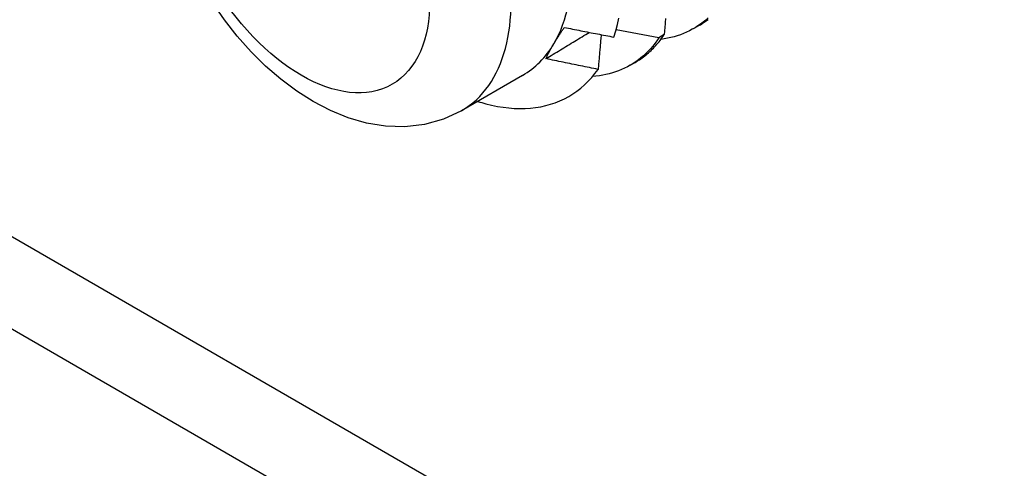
# Model space of a CAD drawing. Header units: inches. Extents: x 24 to 237, y 20 to 145.
# Tile 75 of 107: x 222.75 to 223.289, y 80.036 to 80.282. Entities that reach past the tile are written whole.
import ezdxf

# ---------------------------------------------------------------- set-up
doc = ezdxf.new("R2010")
doc.units = ezdxf.units.IN
doc.header["$MEASUREMENT"] = 0
doc.layers.add('Visible Edges(ANSI)', color=7, linetype='Continuous', lineweight=25)
doc.layers.add('Visible Tangent Edges(ANSI)', color=7, linetype='Continuous', lineweight=25)

msp = doc.modelspace()

# ---------------------------------------------------------------- linework, layer by layer
at = {"layer": 'Visible Edges(ANSI)'}
for p, q in [((223.11853, 80.27665), (223.12134, 80.27828)), ((223.10242, 80.27333), (223.09948, 80.27151)), ((223.08373, 80.25656), (223.08655, 80.25819)), ((223.02497, 80.25105), (222.99157, 80.23176))]:
    msp.add_line(p, q, dxfattribs=at)
at = {"layer": 'Visible Edges(ANSI)', "flags": 128}
for points in [[(222.99157, 80.23176), (222.98165, 80.22712), (222.97117, 80.22418), (222.96051, 80.22295), (222.94992, 80.22327), (222.93955, 80.22496), (222.92949, 80.22785), (222.91976, 80.2318), (222.91037, 80.23669), (222.90132, 80.24242), (222.89262, 80.24893), (222.88429, 80.25615), (222.87635, 80.26401), (222.86883, 80.27246), (222.86176, 80.28143), (222.85518, 80.29086)], [(223.07495, 80.27199), (223.07598, 80.27535), (223.07689, 80.27883), (223.07768, 80.28241)], [(223.12651, 80.28251), (223.12515, 80.28132), (223.12376, 80.28018), (223.12233, 80.27911), (223.12086, 80.27809), (223.11935, 80.27714), (223.11781, 80.27625), (223.11624, 80.27542), (223.11463, 80.27465), (223.11298, 80.27394), (223.11131, 80.2733), (223.1096, 80.27272), (223.10786, 80.2722), (223.10609, 80.27174), (223.10429, 80.27135), (223.10246, 80.27103), (223.10061, 80.27077)], [(223.10313, 80.2821), (223.10308, 80.28143), (223.10303, 80.28076), (223.10297, 80.28008), (223.10292, 80.27941), (223.10286, 80.27873), (223.10281, 80.27806), (223.10275, 80.27738), (223.1027, 80.27671), (223.10264, 80.27603), (223.10259, 80.27536), (223.10253, 80.27468), (223.10248, 80.27401), (223.10242, 80.27333)], [(223.12134, 80.27828), (223.12222, 80.27879), (223.12308, 80.27933), (223.12392, 80.27989), (223.12476, 80.28046), (223.12559, 80.28106), (223.1264, 80.28167)], [(223.04202, 80.26832), (223.04223, 80.26868), (223.04245, 80.26904), (223.04267, 80.2694), (223.04289, 80.26977), (223.04311, 80.27013), (223.04334, 80.2705), (223.04356, 80.27086), (223.04379, 80.27123), (223.04402, 80.2716), (223.04426, 80.27197), (223.04449, 80.27235), (223.04473, 80.27272), (223.04497, 80.27309), (223.04521, 80.27347), (223.04546, 80.27385), (223.04571, 80.27423), (223.04596, 80.27461), (223.04621, 80.27499), (223.04646, 80.27537), (223.04672, 80.27575), (223.04697, 80.27614), (223.04723, 80.27652), (223.04749, 80.27691), (223.04776, 80.2773)], [(223.04776, 80.2773), (223.04889, 80.27707), (223.05002, 80.27685), (223.05115, 80.27662), (223.05228, 80.27639), (223.05341, 80.27617), (223.05454, 80.27594), (223.05568, 80.27572), (223.05681, 80.27549), (223.05794, 80.27527), (223.05907, 80.27505), (223.06021, 80.27483), (223.06134, 80.2746), (223.06247, 80.27438), (223.06361, 80.27416), (223.06474, 80.27394), (223.06587, 80.27372), (223.06701, 80.27351), (223.06814, 80.27329), (223.06928, 80.27307), (223.07041, 80.27285), (223.07155, 80.27264), (223.07268, 80.27242), (223.07382, 80.27221), (223.07495, 80.27199)], [(223.09948, 80.27151), (223.0985, 80.27169), (223.09753, 80.27187), (223.09656, 80.27206), (223.09559, 80.27224), (223.09461, 80.27242), (223.09364, 80.27261), (223.09267, 80.27279), (223.0917, 80.27298), (223.09072, 80.27316), (223.08975, 80.27335), (223.08878, 80.27354), (223.08781, 80.27372), (223.08684, 80.27391), (223.08587, 80.2741), (223.0849, 80.27429), (223.08393, 80.27447), (223.08296, 80.27466), (223.08198, 80.27485), (223.08101, 80.27504), (223.08004, 80.27523), (223.07907, 80.27542), (223.0781, 80.27562), (223.07713, 80.27581), (223.07617, 80.276)], [(223.03767, 80.2602), (223.03866, 80.2608), (223.03965, 80.2614), (223.04064, 80.26199), (223.04163, 80.26259), (223.04262, 80.26319), (223.04361, 80.26379), (223.0446, 80.26439), (223.04559, 80.26499), (223.04658, 80.26559), (223.04757, 80.26619), (223.04856, 80.26679), (223.04955, 80.26739), (223.05054, 80.26799), (223.05153, 80.26859), (223.05252, 80.26919), (223.05351, 80.26979), (223.0545, 80.27039), (223.05549, 80.27099), (223.05648, 80.27159), (223.05747, 80.27219), (223.05846, 80.27279), (223.05945, 80.27339), (223.06044, 80.27399), (223.06143, 80.27459)], [(223.09948, 80.27151), (223.0984, 80.26996), (223.09727, 80.26846), (223.09611, 80.26702), (223.0949, 80.26564), (223.09365, 80.26431), (223.09237, 80.26304), (223.09104, 80.26182), (223.08968, 80.26067), (223.08828, 80.25957), (223.08684, 80.25853), (223.08536, 80.25755), (223.08385, 80.25663), (223.0823, 80.25577), (223.08072, 80.25497), (223.07911, 80.25424), (223.07746, 80.25356), (223.07578, 80.25295), (223.07407, 80.2524), (223.07233, 80.25191), (223.07056, 80.25149), (223.06876, 80.25113), (223.06694, 80.25083), (223.06509, 80.25059), (223.06321, 80.25042)], [(223.06792, 80.27333), (223.06785, 80.27254), (223.06779, 80.27176), (223.06772, 80.27097), (223.06765, 80.27018), (223.06758, 80.26939), (223.06751, 80.2686), (223.06745, 80.26782), (223.06738, 80.26703), (223.06731, 80.26624), (223.06724, 80.26545), (223.06717, 80.26466), (223.0671, 80.26387), (223.06703, 80.26308), (223.06696, 80.26229), (223.06689, 80.26149), (223.06682, 80.2607), (223.06675, 80.25991), (223.06668, 80.25912), (223.06661, 80.25833), (223.06654, 80.25753), (223.06647, 80.25674), (223.0664, 80.25595), (223.06633, 80.25515), (223.06625, 80.25436)], [(223.08655, 80.25819), (223.08732, 80.25864), (223.08808, 80.25912), (223.08884, 80.2596), (223.08959, 80.26011), (223.09032, 80.26063), (223.09105, 80.26116), (223.09177, 80.26171), (223.09248, 80.26228), (223.09318, 80.26286), (223.09386, 80.26345), (223.09454, 80.26406), (223.09521, 80.26469), (223.09587, 80.26533), (223.09652, 80.26599), (223.09716, 80.26666), (223.09778, 80.26734), (223.0984, 80.26804), (223.09901, 80.26875), (223.0996, 80.26948), (223.10019, 80.27022), (223.10076, 80.27098), (223.10133, 80.27175), (223.10188, 80.27253), (223.10242, 80.27333)], [(223.03767, 80.2602), (223.03783, 80.26052), (223.03798, 80.26084), (223.03814, 80.26117), (223.0383, 80.26149), (223.03846, 80.26182), (223.03863, 80.26215), (223.0388, 80.26248), (223.03897, 80.26281), (223.03914, 80.26315), (223.03932, 80.26348), (223.03949, 80.26382), (223.03967, 80.26416), (223.03986, 80.26449), (223.04004, 80.26484), (223.04023, 80.26518), (223.04042, 80.26552), (223.04061, 80.26586), (223.0408, 80.26621), (223.041, 80.26656), (223.0412, 80.26691), (223.0414, 80.26726), (223.04161, 80.26761), (223.04181, 80.26796), (223.04202, 80.26832)], [(223.06625, 80.25436), (223.06506, 80.2546), (223.06387, 80.25483), (223.06267, 80.25507), (223.06148, 80.25531), (223.06029, 80.25555), (223.05909, 80.25578), (223.0579, 80.25602), (223.05671, 80.25626), (223.05552, 80.25651), (223.05433, 80.25675), (223.05314, 80.25699), (223.05194, 80.25723), (223.05075, 80.25748), (223.04956, 80.25772), (223.04837, 80.25796), (223.04718, 80.25821), (223.04599, 80.25846), (223.0448, 80.2587), (223.04361, 80.25895), (223.04243, 80.2592), (223.04124, 80.25945), (223.04005, 80.2597), (223.03886, 80.25995), (223.03767, 80.2602)], [(223.0048, 80.23554), (223.00799, 80.23476), (223.01114, 80.23411), (223.01426, 80.2336), (223.01734, 80.23323), (223.02038, 80.233), (223.02337, 80.2329), (223.02632, 80.23294), (223.02921, 80.23312), (223.03206, 80.23344), (223.03485, 80.2339), (223.03757, 80.2345), (223.04023, 80.23523), (223.04282, 80.2361), (223.04534, 80.23711), (223.04779, 80.23824), (223.05017, 80.23952), (223.05247, 80.24092), (223.05469, 80.24246), (223.05683, 80.24412), (223.05889, 80.24592), (223.06087, 80.24785), (223.06276, 80.2499), (223.06455, 80.25207), (223.06625, 80.25436)]]:
    msp.add_lwpolyline(points, dxfattribs=at)
at = {"layer": 'Visible Edges(ANSI)'}
for centre, major_axis, start_param, end_param in [((222.95952, 80.36442), (0.06545, -0.11337), 0.314748, 1.361945), ((222.95952, 80.36442), (0.06545, -0.11337), 0, 0.314748), ((222.97692, 80.37446), (0.07776, -0.13468), 5.712947, 5.754141)]:
    msp.add_ellipse(centre, major_axis=major_axis, ratio=0.57735, start_param=start_param, end_param=end_param, dxfattribs=at)
at = {"layer": 'Visible Tangent Edges(ANSI)'}
for p, q in [((211.27596, 86.78492), (227.00527, 77.7036)), ((211.25404, 86.74695), (227.00527, 77.65298))]:
    msp.add_line(p, q, dxfattribs=at)
msp.add_ellipse((222.92611, 80.34513), major_axis=(0.06545, -0.11337), ratio=0.57735, start_param=0, end_param=3.141593, dxfattribs=at)
msp.add_ellipse((222.90384, 80.33227), major_axis=(0.0497, -0.08609), ratio=0.57735, dxfattribs=at)

doc.saveas('drawing.dxf')
